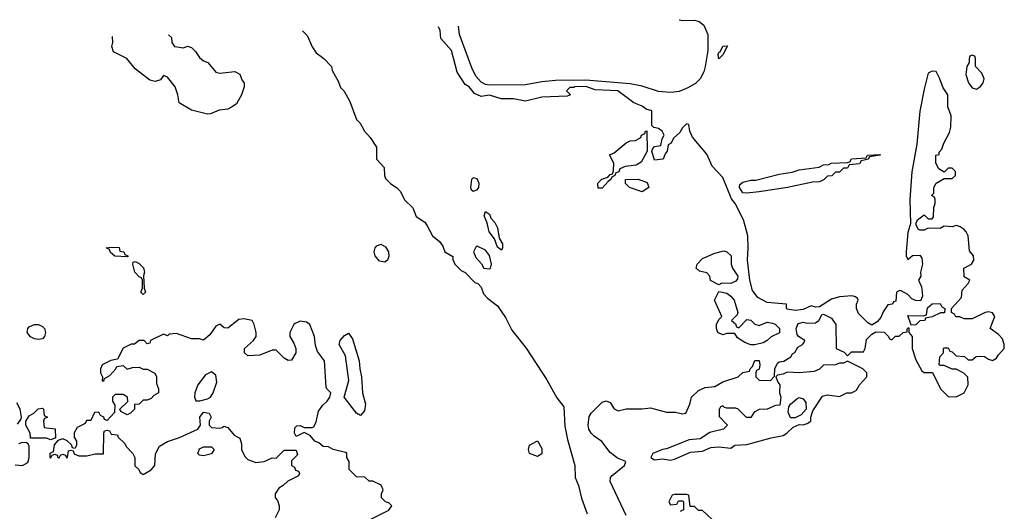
# Model space of a CAD drawing. Header units: inches. Extents: x 2792272 to 2951639, y 860504 to 1033803.
# Tile 69 of 209: x 2823176 to 2828069, y 1028583 to 1031023. Entities that reach past the tile are written whole.
import ezdxf

# ---------------------------------------------------------------- set-up
doc = ezdxf.new("R2010")
doc.units = ezdxf.units.IN
doc.header["$MEASUREMENT"] = 0
doc.layers.add('C8022', color=7, linetype='Continuous')
doc.layers.add('C8023', color=7, linetype='Continuous')

msp = doc.modelspace()

# ---------------------------------------------------------------- linework, layer by layer
at = {"layer": 'C8022', "color": 4}
for points, elevation in [([(2825200.1, 1030000), (2825228, 1029950), (2825262, 1029922), (2825278, 1029898), (2825289, 1029870), (2825328, 1029848), (2825328, 1029832), (2825338, 1029810), (2825370, 1029778), (2825390, 1029768), (2825438, 1029718), (2825452.9, 1029712.9), (2825470, 1029695.3), (2825481.5, 1029661.5), (2825500.5, 1029640.5), (2825550, 1029602.7), (2825590, 1029544), (2825622.3, 1029482.2), (2825692.6, 1029392.6), (2825795.6, 1029235.6), (2825845.2, 1029145.2), (2825880.6, 1029100.6), (2825885.3, 1029005.3), (2825898.8, 1028938.8), (2825934.7, 1028810), (2825936.3, 1028750), (2825952.8, 1028710), (2825967.6, 1028647.6), (2825995.6, 1028570)], 12), ([(2825545.2, 1030000), (2825550.3, 1029990.3), (2825559.1, 1029939.1), (2825574.9, 1029910), (2825575.5, 1029890), (2825570, 1029879), (2825550, 1029894), (2825535.1, 1029935.1), (2825509.7, 1029970), (2825502.1, 1030000)], 8), ([(2826190, 1028562), (2826109.6, 1028730), (2826112.7, 1028750), (2826120.1, 1028759.9), (2826182, 1028810), (2826188, 1028830), (2826146.6, 1028846.6), (2826110, 1028874), (2826069.5, 1028929.5), (2826030, 1028955.1), (2826015.1, 1028970), (2826003.7, 1028990), (2826000.9, 1029010), (2826006, 1029054), (2826015.3, 1029070), (2826070, 1029124.7), (2826090, 1029131.3), (2826110, 1029122), (2826130, 1029092), (2826150, 1029082), (2826190, 1029091.3), (2826270, 1029091.3), (2826310, 1029096), (2826390, 1029074.8), (2826434.4, 1029074.4), (2826470, 1029066), (2826486, 1029070), (2826505.6, 1029114.4), (2826515.3, 1029150), (2826550, 1029182), (2826583.1, 1029196.9), (2826630, 1029202), (2826670, 1029224.7), (2826746, 1029250), (2826770, 1029272), (2826802, 1029278), (2826806, 1029290), (2826818, 1029302), (2826830, 1029332), (2826850, 1029332), (2826854, 1029310), (2826851.6, 1029288.4), (2826838, 1029282), (2826834, 1029270), (2826834, 1029250), (2826850, 1029234), (2826907.3, 1029232.7), (2826927.3, 1029252.7), (2826928, 1029290), (2826942, 1029318), (2826950, 1029324.7), (2826972.9, 1029327.1), (2827008, 1029350), (2827016.4, 1029363.6), (2827028.4, 1029371.6), (2827043.1, 1029396.9), (2827066, 1029410), (2827076.4, 1029423.6), (2827078, 1029430), (2827046, 1029450), (2827040.4, 1029460.4), (2827035.3, 1029490), (2827045.2, 1029514.8), (2827070, 1029521), (2827090, 1029516), (2827130, 1029518), (2827148, 1029530), (2827162, 1029558), (2827170, 1029562), (2827210, 1029542), (2827231.3, 1029510), (2827234, 1029390), (2827272.7, 1029372.7), (2827290, 1029354), (2827310, 1029374), (2827370, 1029374), (2827378, 1029390), (2827384.7, 1029435.3), (2827410, 1029462), (2827430, 1029474), (2827471.6, 1029471.6), (2827494, 1029450), (2827498, 1029438), (2827510, 1029434), (2827528.4, 1029451.6), (2827547.3, 1029452.7), (2827566, 1029470), (2827586, 1029474), (2827586, 1029486), (2827590, 1029494), (2827594, 1029494), (2827594, 1029470), (2827611.3, 1029450), (2827611.3, 1029390), (2827630, 1029334), (2827659.6, 1029279.6), (2827670, 1029272), (2827712, 1029272), (2827752, 1029190), (2827790, 1029152), (2827830, 1029151), (2827868.7, 1029170), (2827888.7, 1029210), (2827888, 1029248), (2827868.4, 1029268.4), (2827830, 1029288), (2827810, 1029288), (2827770, 1029306), (2827750, 1029306), (2827746, 1029310), (2827748, 1029350), (2827766, 1029370), (2827766, 1029390), (2827770, 1029394), (2827790, 1029394), (2827798, 1029378), (2827810, 1029374), (2827830, 1029354), (2827871.6, 1029351.6), (2827890, 1029334), (2827910, 1029334), (2827928.4, 1029351.6), (2827950, 1029352), (2827970, 1029351.3), (2827990, 1029338), (2828010, 1029332), (2828030, 1029342), (2828040.2, 1029359.8), (2828068.7, 1029390), (2828069, 1029410), (2828059.3, 1029439.3), (2828040.4, 1029460.4), (2827998, 1029490), (2828022, 1029550), (2828010, 1029568), (2827990, 1029572.7), (2827974, 1029570), (2827910, 1029538), (2827870, 1029538), (2827847.3, 1029547.3), (2827828.4, 1029548.4), (2827822, 1029562), (2827806, 1029570), (2827806, 1029590), (2827856.4, 1029643.6), (2827860.4, 1029679.6), (2827890, 1029714), (2827898, 1029730), (2827870, 1029746), (2827868, 1029790), (2827906, 1029810), (2827918, 1029830), (2827915.3, 1029850), (2827895.3, 1029875.3), (2827889, 1029950), (2827879, 1029970), (2827870, 1029982), (2827850, 1029995.3), (2827836, 1030000)], 8), ([(2827599.3, 1030000), (2827590, 1029966), (2827580.7, 1029870), (2827581, 1029850), (2827590, 1029832), (2827612.7, 1029852.7), (2827650, 1029854), (2827659.6, 1029839.6), (2827662, 1029810), (2827652, 1029770), (2827654, 1029750), (2827642, 1029730), (2827656.9, 1029696.9), (2827661, 1029670), (2827662, 1029650), (2827652.7, 1029627.3), (2827628.4, 1029628.4), (2827610, 1029638), (2827590, 1029658), (2827556.4, 1029676.4), (2827550, 1029678), (2827534, 1029670), (2827530, 1029626), (2827518, 1029622), (2827514, 1029610), (2827490, 1029608), (2827467.1, 1029572.9), (2827455.3, 1029544.7), (2827436.9, 1029523.1), (2827410, 1029506), (2827390, 1029518), (2827344.7, 1029564.7), (2827334, 1029590), (2827334, 1029610), (2827342, 1029630), (2827339, 1029639), (2827330, 1029648), (2827312.9, 1029652.9), (2827250, 1029648), (2827210, 1029635.3), (2827150, 1029598), (2827130, 1029595.3), (2827110, 1029602), (2827070, 1029584), (2827030, 1029579), (2826990, 1029586), (2826986, 1029590), (2826986, 1029610), (2826890, 1029618.4), (2826843.5, 1029643.5), (2826818.3, 1029678.3), (2826805.2, 1029730), (2826793.3, 1029830), (2826796.9, 1029890), (2826794.3, 1029950), (2826780.8, 1030000)], 8), ([(2827824, 1030000), (2827810, 1029995.3), (2827770, 1029998), (2827750, 1029986), (2827690, 1029988), (2827670, 1029978), (2827650, 1029978), (2827642, 1029982), (2827633.2, 1030000)], 8), ([(2824918, 1028542), (2825010, 1028588.7), (2825024.7, 1028610), (2825010, 1028624.7), (2824994, 1028630), (2824974, 1028650), (2824974, 1028670), (2824982, 1028690), (2824972.7, 1028712.7), (2824931.6, 1028731.6), (2824912.7, 1028732.7), (2824891.6, 1028751.6), (2824850, 1028754), (2824814, 1028790), (2824814, 1028830), (2824802, 1028850), (2824802, 1028870), (2824795.3, 1028875.3), (2824734, 1028890), (2824710, 1028902), (2824683.6, 1028903.6), (2824662, 1028922), (2824642, 1028930), (2824618.8, 1028958.8), (2824590, 1028974), (2824550, 1028954), (2824542, 1028970), (2824543.6, 1028996.4), (2824552.7, 1029007.3), (2824570, 1029008), (2824590, 1028998), (2824630, 1028998), (2824638, 1029002), (2824650, 1029026), (2824661, 1029079), (2824682, 1029110), (2824704.7, 1029130), (2824718, 1029150), (2824722, 1029170), (2824702, 1029190), (2824699.6, 1029199.6), (2824691, 1029330), (2824656, 1029376), (2824646.4, 1029406.4), (2824641, 1029450), (2824618, 1029510), (2824602, 1029522), (2824570, 1029526), (2824544.7, 1029515.3), (2824538, 1029510), (2824518, 1029470), (2824518, 1029450), (2824538, 1029418), (2824549, 1029390), (2824548.7, 1029370), (2824527.3, 1029332.7), (2824510, 1029332), (2824490, 1029342), (2824450, 1029382), (2824430, 1029382), (2824370, 1029358), (2824310, 1029354), (2824294, 1029370), (2824294, 1029390), (2824338, 1029430), (2824351, 1029450), (2824350.7, 1029470.7), (2824342, 1029510), (2824332, 1029530), (2824290, 1029538.8), (2824264.7, 1029535.3), (2824210, 1029492), (2824192.7, 1029492.7), (2824170, 1029511.3), (2824150, 1029502), (2824121.2, 1029458.8), (2824090, 1029432), (2824070, 1029438), (2824030, 1029438.8), (2823954.6, 1029465.4), (2823918, 1029462), (2823910, 1029454), (2823890, 1029462), (2823826, 1029430), (2823822, 1029418), (2823810, 1029414), (2823794, 1029430), (2823768.9, 1029431.1), (2823747.3, 1029412.7), (2823730, 1029412), (2823690, 1029392), (2823662, 1029338), (2823628.4, 1029331.6), (2823586, 1029310), (2823578, 1029290), (2823578, 1029270), (2823588, 1029250), (2823586, 1029230), (2823594, 1029230), (2823598, 1029242), (2823623.6, 1029256.4), (2823654, 1029290), (2823658, 1029302), (2823690, 1029306), (2823710, 1029288), (2823736.4, 1029296.4), (2823770, 1029298), (2823788.9, 1029288.9), (2823810, 1029288), (2823848.4, 1029268.4), (2823855.3, 1029250), (2823856.4, 1029216.4), (2823866, 1029190), (2823866, 1029170), (2823843.1, 1029156.9), (2823830, 1029142), (2823810, 1029134), (2823790, 1029134), (2823770, 1029114), (2823747.3, 1029112.7), (2823746, 1029090), (2823726, 1029070), (2823710, 1029062), (2823678, 1029078), (2823674, 1029090), (2823712.7, 1029127.3), (2823712, 1029150), (2823690, 1029162), (2823650, 1029162), (2823638, 1029150), (2823638, 1029130), (2823648, 1029110), (2823647.3, 1029072.7), (2823610, 1029034), (2823598, 1029038), (2823594, 1029050), (2823578, 1029058), (2823570, 1029074), (2823547.3, 1029072.7), (2823530, 1029034), (2823507.3, 1029032.7), (2823502, 1029018), (2823462, 1028998), (2823447.3, 1028972.7), (2823446, 1028950), (2823458, 1028930), (2823458, 1028910), (2823450, 1028894), (2823438, 1028898), (2823432.7, 1028912.7), (2823412.7, 1028932.7), (2823390, 1028942), (2823380.4, 1028939.6), (2823366, 1028934), (2823347.3, 1028912.7), (2823342, 1028878), (2823326, 1028870), (2823326, 1028850), (2823330, 1028848), (2823338, 1028862), (2823350, 1028866), (2823362, 1028862), (2823366, 1028850), (2823371.6, 1028848.4), (2823378, 1028862), (2823390, 1028866), (2823402, 1028862), (2823410, 1028848), (2823414, 1028850), (2823418, 1028882), (2823430, 1028886), (2823442, 1028882), (2823447.3, 1028867.3), (2823470, 1028858), (2823510, 1028858), (2823551.6, 1028868.4), (2823592, 1028868), (2823594, 1028970), (2823598, 1028982), (2823610, 1028986), (2823622, 1028982), (2823630, 1028966), (2823662, 1028962), (2823666, 1028950), (2823699, 1028919), (2823704.7, 1028904.7), (2823738, 1028870), (2823748, 1028850), (2823748.7, 1028808.7), (2823768, 1028790), (2823775.3, 1028775.3), (2823790, 1028766), (2823830, 1028788), (2823846.8, 1028810), (2823851.6, 1028868.4), (2823870, 1028906), (2823911.1, 1028928.9), (2823970.7, 1028949.3), (2824062, 1028990), (2824074, 1029010), (2824071.3, 1029050), (2824090, 1029075.3), (2824118, 1029070), (2824128, 1029050), (2824118, 1029030), (2824118, 1029010), (2824130, 1028998), (2824170, 1028995.3), (2824182, 1028998), (2824190, 1029006), (2824210, 1028998), (2824241.2, 1028961.2), (2824270, 1028946), (2824278, 1028918), (2824279, 1028890), (2824295.5, 1028855.5), (2824310, 1028839), (2824350, 1028825.2), (2824390.8, 1028829.2), (2824430, 1028848), (2824450, 1028846), (2824490, 1028886), (2824550, 1028886), (2824556.4, 1028863.6), (2824527.3, 1028832.7), (2824526, 1028810), (2824542, 1028802), (2824547.3, 1028787.3), (2824562, 1028782), (2824566, 1028770), (2824562, 1028758), (2824508.4, 1028731.6), (2824486, 1028710), (2824463.1, 1028696.9), (2824446, 1028670), (2824446, 1028650), (2824456.4, 1028636.4), (2824466, 1028610), (2824466, 1028590), (2824446, 1028550)], 12), ([(2823165.4, 1029014.6), (2823182, 1029038), (2823184.7, 1029050), (2823178, 1029090), (2823161.4, 1029121.4)], 12), ([(2823152.9, 1028812.9), (2823190, 1028809.3), (2823215.9, 1028824.1), (2823222.8, 1028850), (2823223.6, 1028903.6), (2823218, 1028918), (2823210, 1028922), (2823190, 1028924.7), (2823170, 1028918)], 12), ([(2826640.4, 1028520.4), (2826570, 1028586), (2826550, 1028586), (2826530, 1028606), (2826507.3, 1028607.3), (2826502, 1028662), (2826490, 1028666), (2826430, 1028666), (2826418, 1028662), (2826402, 1028630), (2826410, 1028614), (2826442, 1028618), (2826450, 1028634), (2826470, 1028634), (2826474, 1028630), (2826474, 1028590), (2826458, 1028582)], 8)]:
    msp.add_lwpolyline(points, dxfattribs=dict(at, elevation=elevation))
for points, elevation in [([(2823710, 1029846), (2823648.4, 1029848.4), (2823627.3, 1029867.3), (2823622, 1029882), (2823606, 1029890), (2823630, 1029894), (2823670, 1029891.3), (2823674, 1029874), (2823694, 1029870), (2823698, 1029858), (2823714, 1029850), (2823714, 1029846)], 12), ([(2824990, 1029818.7), (2824963.8, 1029823.8), (2824942, 1029850), (2824937.7, 1029870), (2824941.8, 1029890), (2824950, 1029900.9), (2824970, 1029908.1), (2824994.6, 1029894.6), (2825008.3, 1029870), (2825011.2, 1029848.8), (2825003.6, 1029830)], 12), ([(2825450, 1029898), (2825443.6, 1029896.4), (2825432, 1029870), (2825442, 1029842), (2825471.1, 1029811.1), (2825482, 1029790), (2825510, 1029786), (2825515.3, 1029790), (2825521.2, 1029810), (2825510, 1029853.2), (2825490, 1029879)], 12), ([(2826710, 1029714), (2826664.7, 1029715.3), (2826650, 1029706), (2826608.9, 1029728.9), (2826606, 1029750), (2826590, 1029766), (2826554.6, 1029774.6), (2826538, 1029790), (2826542, 1029810), (2826570, 1029838), (2826630, 1029864.7), (2826675.3, 1029875.3), (2826690.9, 1029870.9), (2826711.3, 1029850), (2826711.3, 1029810), (2826718, 1029790), (2826744.7, 1029750), (2826743.6, 1029736.4), (2826735.3, 1029724.7)], 8), ([(2823790, 1029658), (2823778, 1029670), (2823786, 1029690), (2823786, 1029730), (2823782, 1029742), (2823770, 1029746), (2823748.7, 1029770), (2823738, 1029810), (2823740.4, 1029819.6), (2823750, 1029822), (2823770, 1029812), (2823790.7, 1029790.7), (2823796, 1029770), (2823792, 1029752), (2823794, 1029690), (2823802, 1029670)], 12), ([(2826750, 1029494), (2826790, 1029534), (2826810, 1029532), (2826830, 1029512), (2826850, 1029504.7), (2826890, 1029522), (2826916.9, 1029516.9), (2826930, 1029512), (2826952, 1029490), (2826952, 1029468), (2826910, 1029448.7), (2826891.3, 1029430), (2826870, 1029419), (2826830, 1029408.7), (2826808.9, 1029408.9), (2826780.2, 1029420.2), (2826743.1, 1029443.1), (2826730, 1029466), (2826690, 1029466), (2826670, 1029458), (2826646, 1029470), (2826638, 1029490), (2826638, 1029510), (2826650, 1029534), (2826666, 1029550), (2826628.7, 1029630), (2826650, 1029674), (2826690, 1029664.7), (2826710.8, 1029650.8), (2826726, 1029630), (2826744.7, 1029570), (2826742, 1029558), (2826714, 1029530), (2826732.7, 1029512.7), (2826738, 1029498)], 8), ([(2827606, 1029506), (2827590, 1029554), (2827667.3, 1029552.7), (2827682, 1029558), (2827687.3, 1029592.7), (2827710, 1029612), (2827750, 1029614), (2827758, 1029598), (2827774, 1029590), (2827771.6, 1029568.4), (2827752.7, 1029567.3), (2827710, 1029548), (2827678, 1029542), (2827674, 1029530), (2827650, 1029528), (2827630, 1029508)], 8), ([(2823270, 1029436), (2823250, 1029439.3), (2823229.4, 1029449.4), (2823213.2, 1029470), (2823216, 1029490), (2823222.4, 1029497.6), (2823250, 1029510.5), (2823270, 1029510.5), (2823290, 1029500.7), (2823299.1, 1029490), (2823304.9, 1029470), (2823298.8, 1029450), (2823290, 1029439)], 12), ([(2824870, 1029059), (2824850, 1029069), (2824788.7, 1029150), (2824812.1, 1029232.1), (2824794.8, 1029354.8), (2824764, 1029410), (2824769.4, 1029430.6), (2824790, 1029454.8), (2824810, 1029466.8), (2824830, 1029438), (2824863, 1029330), (2824865.5, 1029290), (2824874.4, 1029250), (2824879.3, 1029170), (2824895.1, 1029115.1), (2824890, 1029082)], 12), ([(2827290, 1029328), (2827270, 1029318), (2827250, 1029318), (2827230.9, 1029309.1), (2827170, 1029308), (2827150, 1029288), (2827123.6, 1029276.4), (2827050, 1029269.2), (2826990, 1029274), (2826970, 1029264), (2826942, 1029258), (2826934, 1029250), (2826943.6, 1029223.6), (2826954, 1029210), (2826952, 1029170), (2826958, 1029150), (2826954, 1029110), (2826932.7, 1029107.3), (2826891.1, 1029088.9), (2826850, 1029088), (2826825.4, 1029074.6), (2826810, 1029048), (2826788.4, 1029048.4), (2826746, 1029090), (2826734.6, 1029094.6), (2826690, 1029095.3), (2826678, 1029098), (2826670, 1029106), (2826658, 1029102), (2826652.7, 1029087.3), (2826652.7, 1029052.7), (2826694, 1029010), (2826674, 1028990), (2826606, 1028974), (2826556.8, 1028943.2), (2826502.5, 1028937.5), (2826390, 1028892.7), (2826370, 1028889), (2826322, 1028870), (2826312, 1028850), (2826330, 1028838), (2826370, 1028842.8), (2826410, 1028836), (2826430, 1028841), (2826510, 1028876), (2826570, 1028881), (2826610, 1028898.8), (2826650, 1028902.8), (2826710, 1028896), (2826730, 1028911), (2826790, 1028914.8), (2826910, 1028947.7), (2826970, 1028958.8), (2826988.7, 1028970), (2827020.4, 1028999.6), (2827050, 1029014), (2827070, 1029012), (2827090, 1029018), (2827108, 1029030), (2827108, 1029050), (2827118, 1029082), (2827166, 1029154), (2827190, 1029161), (2827250, 1029152), (2827286, 1029170), (2827310, 1029171.3), (2827323.1, 1029176.9), (2827335.3, 1029184.7), (2827349.1, 1029210.9), (2827386, 1029250), (2827386, 1029270), (2827366, 1029290)], 8), ([(2824130, 1029275.3), (2824099.6, 1029260.4), (2824061, 1029210), (2824046, 1029170), (2824044.7, 1029150), (2824051.6, 1029131.6), (2824071.1, 1029131.1), (2824110, 1029140.7), (2824124, 1029150), (2824137.2, 1029170), (2824156.5, 1029223.5), (2824150, 1029258)], 12), ([(2827030, 1029046), (2827007.3, 1029047.3), (2826995.3, 1029075.3), (2826998, 1029102), (2827006, 1029114), (2827038.6, 1029141.4), (2827050, 1029146.8), (2827070, 1029141), (2827083.5, 1029123.5), (2827084.7, 1029090), (2827058.8, 1029061.2)], 8), ([(2823330, 1028938), (2823310, 1028946), (2823230, 1028946), (2823228, 1028970), (2823206, 1029010), (2823206, 1029030), (2823223.1, 1029056.9), (2823246, 1029070), (2823268.4, 1029091.6), (2823290, 1029094), (2823294, 1029090), (2823298, 1029058), (2823314, 1029050), (2823298, 1029042), (2823294, 1029030), (2823298, 1028998), (2823352.7, 1028992.7), (2823354, 1028946), (2823350, 1028946)], 12), ([(2824090, 1028858), (2824070, 1028862), (2824062, 1028870), (2824070, 1028892), (2824090, 1028902), (2824130, 1028902), (2824142, 1028890), (2824130, 1028868)], 12), ([(2825750, 1028854), (2825710, 1028869.2), (2825704, 1028890), (2825709.1, 1028910.9), (2825750, 1028932), (2825770, 1028894), (2825770, 1028868)], 12)]:
    msp.add_lwpolyline(points, close=True, dxfattribs=dict(at, elevation=elevation))
at = {"layer": 'C8023', "color": 4}
for points, elevation in [([(2826452.7, 1031022.7), (2826470, 1031018.5), (2826530, 1031020.2), (2826553.3, 1031013.3), (2826576.3, 1030996.3), (2826596.5, 1030950), (2826596.5, 1030870), (2826582.9, 1030790), (2826575.6, 1030764.4), (2826556.9, 1030730), (2826533.6, 1030706.4), (2826496.1, 1030683.9), (2826452.9, 1030667.1), (2826410, 1030660.7), (2826350, 1030666.3), (2826270, 1030692.2), (2826210, 1030705), (2825990, 1030721.9), (2825839.4, 1030720.6), (2825770, 1030715.2), (2825690, 1030699.8), (2825510, 1030698.4), (2825490, 1030701.8), (2825470, 1030713.5), (2825443.3, 1030743.3), (2825423.7, 1030783.7), (2825361.5, 1030950), (2825355.9, 1030990), (2825356.1, 1030990.6)], 4), ([(2824580.9, 1030967.8), (2824604, 1030944), (2824630, 1030888), (2824650, 1030858), (2824688, 1030830), (2824726, 1030790), (2824728, 1030770), (2824758, 1030718), (2824770, 1030686), (2824788.4, 1030668.4), (2824816.4, 1030616.4), (2824850, 1030528), (2824868, 1030510), (2824888.7, 1030470), (2824918, 1030438), (2824949, 1030390), (2824949, 1030330), (2824988, 1030290), (2824988.7, 1030250), (2824994.6, 1030234.6), (2825018, 1030210), (2825050, 1030188.7), (2825068.7, 1030170), (2825089.1, 1030129.1), (2825128.9, 1030088.9), (2825146.3, 1030046.3), (2825190, 1030018), (2825200.1, 1030000)], 12), ([(2826780.8, 1030000), (2826772.8, 1030030), (2826731.6, 1030110), (2826714.1, 1030134.1), (2826670, 1030239), (2826616.5, 1030296.5), (2826590, 1030355.3), (2826520.2, 1030440.2), (2826506, 1030470), (2826502, 1030502), (2826490, 1030506), (2826470, 1030486), (2826456.9, 1030463.1), (2826425.4, 1030434.6), (2826414, 1030410), (2826398, 1030402), (2826394, 1030370), (2826383.6, 1030356.4), (2826374, 1030330), (2826330, 1030326), (2826318, 1030370), (2826320.4, 1030379.6), (2826330, 1030394), (2826362, 1030398), (2826368.4, 1030431.6), (2826378, 1030450), (2826368, 1030470), (2826350, 1030482), (2826328, 1030488), (2826318, 1030498), (2826318, 1030570), (2826290, 1030579), (2826270, 1030594), (2826228, 1030610), (2826148, 1030670), (2826035.1, 1030675.1), (2825990, 1030690.7), (2825934, 1030690), (2825930, 1030686), (2825910, 1030686), (2825894, 1030670), (2825914, 1030650), (2825896.9, 1030643.1), (2825770, 1030639), (2825690, 1030619), (2825629.3, 1030629.3), (2825569.4, 1030629.4), (2825510, 1030649), (2825470, 1030642), (2825436.4, 1030656.4), (2825409.1, 1030689.1), (2825390, 1030702), (2825350, 1030762), (2825321.2, 1030870), (2825269.5, 1030929.5), (2825266, 1030970), (2825256.8, 1030987.7)], 8), ([(2823915.7, 1030948.3), (2823930, 1030934), (2823932, 1030910), (2823944.7, 1030890), (2823990, 1030882.8), (2824010, 1030892), (2824030, 1030884.7), (2824050, 1030864.7), (2824070, 1030834.8), (2824090, 1030818.8), (2824111, 1030810), (2824150, 1030762.8), (2824170, 1030757.3), (2824245.4, 1030765.4), (2824270, 1030752), (2824281, 1030721), (2824291.3, 1030710), (2824291.1, 1030688.9), (2824278, 1030650), (2824254, 1030606), (2824232, 1030590), (2824210, 1030579), (2824166.8, 1030573.2), (2824124.7, 1030555.3), (2824110, 1030554), (2824030, 1030574), (2823968, 1030610), (2823962, 1030650), (2823948.7, 1030690), (2823910, 1030738), (2823890, 1030746), (2823875.3, 1030724.7), (2823850, 1030715.3), (2823822, 1030722), (2823750, 1030779), (2823709.2, 1030830), (2823642.5, 1030862.5), (2823633.2, 1030890), (2823639, 1030910), (2823637.6, 1030940.2)], 12), ([(2827633.2, 1030000), (2827628.9, 1030008.9), (2827638, 1030030), (2827670, 1030054), (2827690, 1030034), (2827710, 1030034), (2827716.4, 1030043.6), (2827718, 1030090), (2827726, 1030110), (2827726, 1030130), (2827722, 1030142), (2827708, 1030150), (2827718, 1030162), (2827718, 1030190), (2827730, 1030212), (2827770, 1030234), (2827810, 1030234), (2827826, 1030250), (2827826, 1030270), (2827810, 1030286), (2827790, 1030286), (2827770, 1030266), (2827743.1, 1030283.1), (2827728.7, 1030310), (2827728.7, 1030350), (2827746, 1030354), (2827746, 1030366), (2827759, 1030381), (2827769, 1030410), (2827797, 1030463), (2827803.7, 1030490), (2827805.6, 1030545.6), (2827788.7, 1030590), (2827788, 1030650), (2827764.7, 1030684.7), (2827748.7, 1030730), (2827730, 1030766), (2827710, 1030768), (2827690, 1030758), (2827670, 1030678), (2827650, 1030568), (2827634.4, 1030405.6), (2827610, 1030268), (2827598.7, 1030130), (2827602, 1030010), (2827599.3, 1030000)], 8), ([(2825502.1, 1030000), (2825497.6, 1030017.6), (2825483.7, 1030050), (2825490, 1030070.6), (2825510, 1030058), (2825517.1, 1030037.1), (2825536.5, 1030016.5), (2825545.2, 1030000)], 8), ([(2827836, 1030000), (2827830, 1030002), (2827824, 1030000)], 8)]:
    msp.add_lwpolyline(points, dxfattribs=dict(at, elevation=elevation))
for points, elevation in [([(2826650, 1030828.7), (2826646.6, 1030850), (2826650, 1030862), (2826656.4, 1030863.6), (2826670, 1030891.3), (2826692.7, 1030892.7), (2826670, 1030848)], 4), ([(2827910, 1030846), (2827898, 1030842), (2827894, 1030830), (2827894, 1030810), (2827882, 1030790), (2827878, 1030750), (2827891.3, 1030710), (2827910, 1030684.7), (2827930, 1030678), (2827950, 1030691.3), (2827964, 1030710), (2827968.7, 1030730), (2827958, 1030758), (2827926, 1030790), (2827926, 1030830), (2827922, 1030842)], 8), ([(2826050, 1030186), (2826049.1, 1030210.9), (2826069.1, 1030230.9), (2826098, 1030242), (2826110, 1030254), (2826122, 1030258), (2826127.3, 1030272.7), (2826128, 1030310), (2826107.3, 1030352.7), (2826130, 1030362), (2826190, 1030411.3), (2826210, 1030422), (2826236.4, 1030423.6), (2826262, 1030438), (2826266, 1030450), (2826282, 1030458), (2826286, 1030470), (2826292, 1030472), (2826294, 1030370), (2826263.6, 1030316.4), (2826239.6, 1030300.4), (2826185.4, 1030294.6), (2826158, 1030282), (2826152.7, 1030267.3), (2826138, 1030262), (2826134, 1030250), (2826118, 1030242), (2826114, 1030230), (2826099.6, 1030220.4), (2826070, 1030186)], 8), ([(2826790, 1030161.2), (2826770, 1030163.7), (2826753.2, 1030190), (2826754.6, 1030205.4), (2826770, 1030216), (2826810, 1030226), (2826833.6, 1030226.4), (2826950, 1030256), (2827014.6, 1030265.4), (2827050, 1030278), (2827148.4, 1030291.6), (2827170, 1030302), (2827196.4, 1030303.6), (2827208.9, 1030311.1), (2827290, 1030314), (2827302, 1030318), (2827310, 1030332), (2827382, 1030338), (2827388.9, 1030351.1), (2827450, 1030354), (2827454, 1030350), (2827398, 1030342), (2827394, 1030330), (2827358, 1030322), (2827350, 1030308), (2827298, 1030302), (2827290, 1030286), (2827270, 1030286), (2827250, 1030266), (2827230, 1030266), (2827212.7, 1030247.3), (2827190, 1030246), (2827174, 1030230), (2827150, 1030218), (2827116.4, 1030216.4), (2826990.9, 1030189.1), (2826850, 1030169.2)], 4), ([(2825430, 1030237.2), (2825421, 1030230), (2825416, 1030190), (2825419.6, 1030179.6), (2825430, 1030171.3), (2825450, 1030178), (2825457.2, 1030190), (2825459.3, 1030210), (2825450, 1030233.2)], 12), ([(2826270, 1030168.7), (2826206, 1030190), (2826186, 1030210), (2826186, 1030230), (2826250, 1030232), (2826294.8, 1030214.8), (2826302, 1030190)], 8)]:
    msp.add_lwpolyline(points, close=True, dxfattribs=dict(at, elevation=elevation))

doc.saveas('drawing.dxf')
